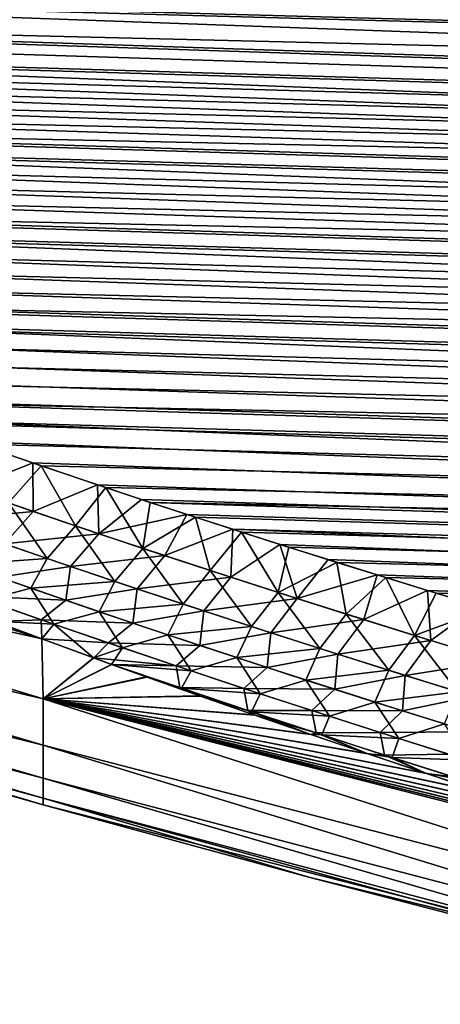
# Model space of a CAD drawing. Header units: metres. Extents: x -61 to 49, y -32 to 32.
# Tile 97 of 256: x 13.43 to 14.94, y -21.29 to -17.77. Entities that reach past the tile are written whole.
import ezdxf

# ---------------------------------------------------------------- set-up
doc = ezdxf.new("R2010")
doc.units = ezdxf.units.M
doc.layers.add('solid_K_27_40_10_000Y34', color=7, linetype='CONTINUOUS')

msp = doc.modelspace()

# ---------------------------------------------------------------- linework, layer by layer
at = {"layer": 'solid_K_27_40_10_000Y34'}
for points in [[(43.208347, -18.01755, -9.307489), (8.666349, -16.790401, -8.991085), (8.63484, -16.723785, -9.096686)], [(43.225967, -17.764996, -9.708657), (43.208347, -18.01755, -9.307489), (8.63484, -16.723785, -9.096686)], [(43.208347, -18.01755, -9.307489), (8.705775, -16.859138, -8.884273), (8.666349, -16.790401, -8.991085)], [(43.208347, -18.01755, -9.307489), (8.754018, -16.930603, -8.775442), (8.705775, -16.859138, -8.884273)], [(43.208347, -18.01755, -9.307489), (8.811336, -17.004843, -8.664665), (8.754018, -16.930603, -8.775442)], [(43.208366, -18.01733, 9.307826), (8.759196, -16.937788, 8.764617), (8.817414, -17.01223, 8.653763)], [(43.208366, -18.01733, 9.307826), (43.225979, -17.764793, 9.708986), (8.759196, -16.937788, 8.764617)], [(43.17897, -18.280489, -8.912537), (8.879186, -17.082342, -8.55143), (8.811336, -17.004843, -8.664665)], [(43.208347, -18.01755, -9.307489), (43.17897, -18.280489, -8.912537), (8.811336, -17.004843, -8.664665)], [(43.208366, -18.01733, 9.307826), (8.817414, -17.01223, 8.653763), (8.886373, -17.090073, 8.540264)], [(43.17897, -18.280489, -8.912537), (8.957678, -17.163157, -8.435816), (8.879186, -17.082342, -8.55143)], [(43.208366, -18.01733, 9.307826), (8.886373, -17.090073, 8.540264), (8.966142, -17.171333, 8.424261)], [(43.17897, -18.280489, -8.912537), (9.04882, -17.247763, -8.317414), (8.957678, -17.163157, -8.435816)], [(43.179001, -18.280268, 8.912859), (8.966142, -17.171333, 8.424261), (9.058638, -17.256424, 8.305441)], [(43.179001, -18.280268, 8.912859), (43.208366, -18.01733, 9.307826), (8.966142, -17.171333, 8.424261)], [(43.17897, -18.280489, -8.912537), (9.152536, -17.336195, -8.196355), (9.04882, -17.247763, -8.317414)], [(43.179001, -18.280268, 8.912859), (9.058638, -17.256424, 8.305441), (9.163787, -17.345375, 8.183943)], [(43.137779, -18.553726, -8.524005), (9.270803, -17.428629, -8.072697), (9.152536, -17.336195, -8.196355)], [(43.17897, -18.280489, -8.912537), (43.137779, -18.553726, -8.524005), (9.152536, -17.336195, -8.196355)], [(43.179001, -18.280268, 8.912859), (9.163787, -17.345375, 8.183943), (9.283463, -17.438175, 8.060081)], [(43.137779, -18.553726, -8.524005), (9.40351, -17.525141, -7.94652), (9.270803, -17.428629, -8.072697)], [(43.137814, -18.553514, 8.524296), (9.283463, -17.438175, 8.060081), (9.417561, -17.53491, 7.933917)], [(43.137814, -18.553514, 8.524296), (43.179001, -18.280268, 8.912859), (9.283463, -17.438175, 8.060081)], [(43.137779, -18.553726, -8.524005), (9.552289, -17.625494, -7.818433), (9.40351, -17.525141, -7.94652)], [(43.137814, -18.553514, 8.524296), (9.417561, -17.53491, 7.933917), (9.567568, -17.635418, 7.805932)], [(43.084667, -18.837339, -8.14188), (9.717069, -17.729774, -7.688487), (9.552289, -17.625494, -7.818433)], [(43.137779, -18.553726, -8.524005), (43.084667, -18.837339, -8.14188), (9.552289, -17.625494, -7.818433)], [(43.137814, -18.553514, 8.524296), (9.567568, -17.635418, 7.805932), (9.733397, -17.739782, 7.676179)], [(43.084667, -18.837339, -8.14188), (9.805923, -17.783325, -7.622977), (9.717069, -17.729774, -7.688487)], [(43.084705, -18.837149, 8.14213), (9.733397, -17.739782, 7.676179), (9.916684, -17.847895, 7.545053)], [(43.084705, -18.837149, 8.14213), (43.137814, -18.553514, 8.524296), (9.733397, -17.739782, 7.676179)], [(43.084667, -18.837339, -8.14188), (9.899195, -17.837799, -7.557167), (9.805923, -17.783325, -7.622977)], [(43.019592, -19.131208, -7.76645), (9.996653, -17.893232, -7.491009), (9.899195, -17.837799, -7.557167)], [(43.084667, -18.837339, -8.14188), (43.019592, -19.131208, -7.76645), (9.899195, -17.837799, -7.557167)], [(43.084705, -18.837149, 8.14213), (9.916684, -17.847895, 7.545053), (10.014796, -17.903381, 7.478987)], [(43.019592, -19.131208, -7.76645), (10.098581, -17.949617, -7.424551), (9.996653, -17.893232, -7.491009)], [(43.084705, -18.837149, 8.14213), (10.014796, -17.903381, 7.478987), (10.117393, -17.95982, 7.412621)], [(43.019592, -19.131208, -7.76645), (10.205287, -18.006945, -7.357845), (10.098581, -17.949617, -7.424551)], [(43.084705, -18.837149, 8.14213), (10.117393, -17.95982, 7.412621), (10.224751, -18.017197, 7.346008)], [(43.019592, -19.131208, -7.76645), (10.316913, -18.065205, -7.29092), (10.205287, -18.006945, -7.357845)], [(43.084705, -18.837149, 8.14213), (10.224751, -18.017197, 7.346008), (10.336996, -18.075508, 7.279177)], [(43.019592, -19.131208, -7.76645), (10.433137, -18.124426, -7.223747), (10.316913, -18.065205, -7.29092)], [(43.084705, -18.837149, 8.14213), (10.336996, -18.075508, 7.279177), (10.453819, -18.134781, 7.212093)], [(43.019592, -19.131208, -7.76645), (10.55421, -18.184607, -7.156357), (10.433137, -18.124426, -7.223747)], [(43.019634, -19.131046, 7.766653), (10.453819, -18.134781, 7.212093), (10.575478, -18.195011, 7.144796)], [(43.019634, -19.131046, 7.766653), (43.084705, -18.837149, 8.14213), (10.453819, -18.134781, 7.212093)], [(42.942341, -19.435465, -7.397696), (10.68044, -18.245741, -7.088792), (10.55421, -18.184607, -7.156357)], [(43.019592, -19.131208, -7.76645), (42.942341, -19.435465, -7.397696), (10.55421, -18.184607, -7.156357)], [(43.019634, -19.131046, 7.766653), (10.575478, -18.195011, 7.144796), (10.70229, -18.256187, 7.077332)], [(42.942341, -19.435465, -7.397696), (10.812045, -18.307827, -7.021082), (10.68044, -18.245741, -7.088792)], [(43.019634, -19.131046, 7.766653), (10.70229, -18.256187, 7.077332), (10.834476, -18.318306, 7.009737)], [(42.942341, -19.435465, -7.397696), (10.94867, -18.370882, -6.953203), (10.812045, -18.307827, -7.021082)], [(43.019634, -19.131046, 7.766653), (10.834476, -18.318306, 7.009737), (10.971681, -18.381382, 6.941986)], [(42.942341, -19.435465, -7.397696), (11.090528, -18.43491, -6.885181), (10.94867, -18.370882, -6.953203)], [(43.019634, -19.131046, 7.766653), (10.971681, -18.381382, 6.941986), (11.114114, -18.445421, 6.874101)], [(42.942341, -19.435465, -7.397696), (11.237962, -18.499907, -6.817056), (11.090528, -18.43491, -6.885181)], [(42.942379, -19.435326, 7.39786), (11.114114, -18.445421, 6.874101), (11.262115, -18.510422, 6.806118)], [(42.942379, -19.435326, 7.39786), (43.019634, -19.131046, 7.766653), (11.114114, -18.445421, 6.874101)], [(42.852894, -19.749968, -7.035961), (11.39127, -18.565866, -6.748861), (11.237962, -18.499907, -6.817056)], [(42.942341, -19.435465, -7.397696), (42.852894, -19.749968, -7.035961), (11.237962, -18.499907, -6.817056)], [(42.942379, -19.435326, 7.39786), (11.262115, -18.510422, 6.806118), (11.415981, -18.576384, 6.73807)], [(42.852894, -19.749968, -7.035961), (11.550086, -18.632807, -6.680578), (11.39127, -18.565866, -6.748861)], [(42.942379, -19.435326, 7.39786), (11.415981, -18.576384, 6.73807), (11.575352, -18.64332, 6.669938)], [(42.852894, -19.749968, -7.035961), (11.714554, -18.700729, -6.612224), (11.550086, -18.632807, -6.680578)], [(42.942379, -19.435326, 7.39786), (11.575352, -18.64332, 6.669938), (11.740366, -18.711235, 6.601739)], [(42.852894, -19.749968, -7.035961), (11.885065, -18.769636, -6.543836), (11.714554, -18.700729, -6.612224)], [(42.942379, -19.435326, 7.39786), (11.740366, -18.711235, 6.601739), (11.911407, -18.780127, 6.53351)], [(42.852894, -19.749968, -7.035961), (12.061996, -18.839525, -6.47545), (11.885065, -18.769636, -6.543836)], [(42.852932, -19.749851, 7.03609), (11.911407, -18.780127, 6.53351), (12.088845, -18.849998, 6.465284)], [(42.852932, -19.749851, 7.03609), (42.942379, -19.435326, 7.39786), (11.911407, -18.780127, 6.53351)], [(42.750927, -20.074867, -6.681256), (12.245029, -18.910406, -6.407052), (12.061996, -18.839525, -6.47545)], [(42.852894, -19.749968, -7.035961), (42.750927, -20.074867, -6.681256), (12.061996, -18.839525, -6.47545)], [(42.852932, -19.749851, 7.03609), (12.088845, -18.849998, 6.465284), (12.272363, -18.920858, 6.397048)], [(42.750927, -20.074867, -6.681256), (12.434184, -18.982286, -6.338652), (12.245029, -18.910406, -6.407052)], [(42.852932, -19.749851, 7.03609), (12.272363, -18.920858, 6.397048), (12.461983, -18.992714, 6.328812)], [(42.750927, -20.074867, -6.681256), (12.629896, -19.055162, -6.270288), (12.434184, -18.982286, -6.338652)], [(42.852932, -19.749851, 7.03609), (12.461983, -18.992714, 6.328812), (12.658141, -19.065559, 6.260615)], [(42.750927, -20.074867, -6.681256), (12.8326, -19.129036, -6.201996), (12.629896, -19.055162, -6.270288)], [(42.852932, -19.749851, 7.03609), (12.658141, -19.065559, 6.260615), (12.861274, -19.139393, 6.192499)], [(10.838671, -19.147196, -5.062102), (13.346774, -19.92267, -4.954808), (13.514521, -19.984886, -4.89654)], [(10.838671, -19.383179, -4.066006), (10.838671, -19.147196, -5.062102), (13.514521, -19.984886, -4.89654)], [(42.750927, -20.074867, -6.681256), (13.042095, -19.203915, -6.133772), (12.8326, -19.129036, -6.201996)], [(42.750957, -20.074774, 6.681355), (12.861274, -19.139393, 6.192499), (13.071184, -19.214222, 6.124456)], [(42.750957, -20.074774, 6.681355), (42.852932, -19.749851, 7.03609), (12.861274, -19.139393, 6.192499)], [(42.636452, -20.410013, -6.333958), (13.258225, -19.279806, -6.065614), (13.042095, -19.203915, -6.133772)], [(42.750927, -20.074867, -6.681256), (42.636452, -20.410013, -6.333958), (13.042095, -19.203915, -6.133772)], [(42.750957, -20.074774, 6.681355), (13.071184, -19.214222, 6.124456), (13.287711, -19.290056, 6.056485)], [(13.249797, -19.448992, -5.871187), (13.258225, -19.279806, -6.065614), (13.481483, -19.356705, -5.997566)], [(42.636452, -20.410013, -6.333958), (13.481483, -19.356705, -5.997566), (13.258225, -19.279806, -6.065614)], [(42.750957, -20.074774, 6.681355), (13.287711, -19.290056, 6.056485), (13.511348, -19.366888, 5.988629)], [(13.394923, -19.499512, 5.827589), (13.511348, -19.366888, 5.988629), (13.287711, -19.290056, 6.056485)], [(13.249797, -19.448992, -5.871187), (13.481483, -19.356705, -5.997566), (13.483118, -19.529596, -5.801953)], [(13.634119, -19.58116, 5.758122), (13.511348, -19.366888, 5.988629), (13.394923, -19.499512, 5.827589)], [(42.636452, -20.410013, -6.333958), (13.71236, -19.434605, -5.929671), (13.481483, -19.356705, -5.997566)], [(13.483118, -19.529596, -5.801953), (13.481483, -19.356705, -5.997566), (13.71236, -19.434605, -5.929671)], [(42.750957, -20.074774, 6.681355), (13.511348, -19.366888, 5.988629), (13.742586, -19.444715, 5.92093)], [(13.634119, -19.58116, 5.758122), (13.742586, -19.444715, 5.92093), (13.511348, -19.366888, 5.988629)], [(13.518478, -20.198074, 3.931222), (10.838671, -19.383152, 4.066132), (10.838671, -19.567362, 3.059143)], [(13.514477, -19.984877, 4.89653), (13.343087, -19.921299, 4.956078), (10.838671, -19.383152, 4.066132)], [(13.518478, -20.198074, 3.931222), (13.514477, -19.984877, 4.89653), (10.838671, -19.383152, 4.066132)], [(10.838671, -19.383179, -4.066006), (13.514521, -19.984886, -4.89654), (13.518478, -20.198074, -3.931222)], [(10.838671, -19.567377, -3.059048), (10.838671, -19.383179, -4.066006), (13.518478, -20.198074, -3.931222)], [(13.483118, -19.529596, -5.801953), (13.71236, -19.434605, -5.929671), (13.717519, -19.60903, -5.734752)], [(42.636452, -20.410013, -6.333958), (13.870566, -19.487095, -5.8845), (13.71236, -19.434605, -5.929671)], [(13.717519, -19.60903, -5.734752), (13.71236, -19.434605, -5.929671), (13.870566, -19.487095, -5.8845)], [(13.249797, -19.448992, -5.871187), (13.483118, -19.529596, -5.801953), (13.144595, -19.56229, -5.688823)], [(13.874406, -19.661604, 5.690728), (13.742586, -19.444715, 5.92093), (13.634119, -19.58116, 5.758122)], [(42.750957, -20.074774, 6.681355), (13.742586, -19.444715, 5.92093), (13.901021, -19.497154, 5.875891)], [(13.874406, -19.661604, 5.690728), (13.901021, -19.497154, 5.875891), (13.742586, -19.444715, 5.92093)], [(13.394923, -19.499512, 5.827589), (13.29112, -19.61396, 5.645143), (13.532522, -19.697481, 5.575618)], [(13.634119, -19.58116, 5.758122), (13.394923, -19.499512, 5.827589), (13.532522, -19.697481, 5.575618)], [(13.717519, -19.60903, -5.734752), (13.870566, -19.487095, -5.8845), (14.031906, -19.540043, -5.839382)], [(42.636452, -20.410013, -6.333958), (14.031906, -19.540043, -5.839382), (13.870566, -19.487095, -5.8845)], [(13.874406, -19.661604, 5.690728), (14.062583, -19.550043, 5.83091), (13.901021, -19.497154, 5.875891)], [(42.636478, -20.409943, 6.334029), (13.901021, -19.497154, 5.875891), (14.062583, -19.550043, 5.83091)], [(42.636478, -20.409943, 6.334029), (42.750957, -20.074774, 6.681355), (13.901021, -19.497154, 5.875891)], [(13.483118, -19.529596, -5.801953), (13.380135, -19.644773, -5.619501), (13.144595, -19.56229, -5.688823)], [(13.483118, -19.529596, -5.801953), (13.717519, -19.60903, -5.734752), (13.380135, -19.644773, -5.619501)], [(13.717519, -19.60903, -5.734752), (14.031906, -19.540043, -5.839382), (13.952924, -19.687334, -5.669485)], [(13.952924, -19.687334, -5.669485), (14.031906, -19.540043, -5.839382), (14.19653, -19.593441, -5.794335)], [(42.636452, -20.410013, -6.333958), (14.19653, -19.593441, -5.794335), (14.031906, -19.540043, -5.839382)], [(13.518478, -20.363607, 2.956387), (10.838671, -19.567362, 3.059143), (10.838671, -19.699293, 2.043981)], [(13.518478, -20.363607, 2.956387), (13.518478, -20.198074, 3.931222), (10.838671, -19.567362, 3.059143)], [(10.838671, -19.567377, -3.059048), (13.518478, -20.198074, -3.931222), (13.518478, -20.363607, -2.956387)], [(10.838671, -19.699299, -2.043917), (10.838671, -19.567377, -3.059048), (13.518478, -20.363607, -2.956387)], [(14.115717, -19.740887, 5.625313), (14.062583, -19.550043, 5.83091), (13.874406, -19.661604, 5.690728)], [(42.636478, -20.409943, 6.334029), (14.062583, -19.550043, 5.83091), (14.227421, -19.603382, 5.786)], [(14.115717, -19.740887, 5.625313), (14.227421, -19.603382, 5.786), (14.062583, -19.550043, 5.83091)], [(13.717519, -19.60903, -5.734752), (13.61666, -19.726013, -5.552263), (13.380135, -19.644773, -5.619501)], [(13.634119, -19.58116, 5.758122), (13.532522, -19.697481, 5.575618), (13.774922, -19.779728, 5.508216)], [(13.717519, -19.60903, -5.734752), (13.952924, -19.687334, -5.669485), (13.61666, -19.726013, -5.552263)], [(13.874406, -19.661604, 5.690728), (13.634119, -19.58116, 5.758122), (13.774922, -19.779728, 5.508216)], [(13.952924, -19.687334, -5.669485), (14.19653, -19.593441, -5.794335), (14.18928, -19.764542, -5.606076)], [(14.357983, -19.819044, 5.561785), (14.227421, -19.603382, 5.786), (14.115717, -19.740887, 5.625313)], [(14.18928, -19.764542, -5.606076), (14.19653, -19.593441, -5.794335), (14.364608, -19.647287, -5.749372)], [(42.509029, -20.755569, -5.994115), (14.364608, -19.647287, -5.749372), (14.19653, -19.593441, -5.794335)], [(42.636452, -20.410013, -6.333958), (42.509029, -20.755569, -5.994115), (14.19653, -19.593441, -5.794335)], [(42.636478, -20.409943, 6.334029), (14.227421, -19.603382, 5.786), (14.395702, -19.657164, 5.741176)], [(14.357983, -19.819044, 5.561785), (14.395702, -19.657164, 5.741176), (14.227421, -19.603382, 5.786)], [(13.532522, -19.697481, 5.575618), (13.29112, -19.61396, 5.645143), (13.231603, -19.718801, 5.435736)], [(13.380135, -19.644773, -5.619501), (13.61666, -19.726013, -5.552263), (13.361906, -19.764475, -5.398579)], [(14.18928, -19.764542, -5.606076), (14.364608, -19.647287, -5.749372), (14.426533, -19.840681, -5.54445)], [(42.509029, -20.755569, -5.994115), (14.536304, -19.701576, -5.704511), (14.364608, -19.647287, -5.749372)], [(14.426533, -19.840681, -5.54445), (14.364608, -19.647287, -5.749372), (14.536304, -19.701576, -5.704511)], [(13.874406, -19.661604, 5.690728), (13.774922, -19.779728, 5.508216), (14.018257, -19.860741, 5.442839)], [(14.115717, -19.740887, 5.625313), (13.874406, -19.661604, 5.690728), (14.018257, -19.860741, 5.442839)], [(14.357983, -19.819044, 5.561785), (14.567595, -19.711388, 5.696455), (14.395702, -19.657164, 5.741176)], [(42.636478, -20.409943, 6.334029), (14.395702, -19.657164, 5.741176), (14.567595, -19.711388, 5.696455)], [(13.518478, -20.482119, 1.974725), (10.838671, -19.699293, 2.043981), (10.838671, -19.778593, 1.023357)], [(13.518478, -20.482119, 1.974725), (13.518478, -20.363607, 2.956387), (10.838671, -19.699293, 2.043981)], [(10.838671, -19.699299, -2.043917), (13.518478, -20.363607, -2.956387), (13.518478, -20.482119, -1.974725)], [(10.838671, -19.778595, -1.023325), (10.838671, -19.699299, -2.043917), (13.518478, -20.482119, -1.974725)], [(13.532522, -19.697481, 5.575618), (13.231603, -19.718801, 5.435736), (13.474925, -19.803902, 5.366511)], [(13.474925, -19.803902, 5.366511), (13.231603, -19.718801, 5.435736), (13.312294, -19.84647, 5.176338)], [(13.774922, -19.779728, 5.508216), (13.532522, -19.697481, 5.575618), (13.474925, -19.803902, 5.366511)], [(13.952924, -19.687334, -5.669485), (13.854102, -19.806059, -5.487005), (13.61666, -19.726013, -5.552263)], [(13.952924, -19.687334, -5.669485), (14.18928, -19.764542, -5.606076), (13.854102, -19.806059, -5.487005)], [(14.601135, -19.896114, 5.500051), (14.567595, -19.711388, 5.696455), (14.357983, -19.819044, 5.561785)], [(14.426533, -19.840681, -5.54445), (14.536304, -19.701576, -5.704511), (14.711791, -19.756304, -5.659766)], [(42.509029, -20.755569, -5.994115), (14.711791, -19.756304, -5.659766), (14.536304, -19.701576, -5.704511)], [(42.636478, -20.409943, 6.334029), (14.567595, -19.711388, 5.696455), (14.743263, -19.766048, 5.651849)], [(14.601135, -19.896114, 5.500051), (14.743263, -19.766048, 5.651849), (14.567595, -19.711388, 5.696455)], [(13.61666, -19.726013, -5.552263), (13.600039, -19.846895, -5.332095), (13.361906, -19.764475, -5.398579)], [(13.61666, -19.726013, -5.552263), (13.854102, -19.806059, -5.487005), (13.600039, -19.846895, -5.332095)], [(14.115717, -19.740887, 5.625313), (14.018257, -19.860741, 5.442839), (14.262465, -19.940567, 5.379388)], [(14.357983, -19.819044, 5.561785), (14.115717, -19.740887, 5.625313), (14.262465, -19.940567, 5.379388)], [(13.518478, -20.553335, 0.988504), (10.838671, -19.778593, 1.023357), (10.838671, -19.80505)], [(13.518478, -20.553335, 0.988504), (13.518478, -20.482119, 1.974725), (10.838671, -19.778593, 1.023357)], [(10.838671, -19.778595, -1.023325), (13.518478, -20.482119, -1.974725), (13.518478, -20.553335, -0.988504)], [(10.838671, -19.778595, -1.023325), (13.518478, -20.553335, -0.988504), (13.518478, -20.577093)], [(10.838671, -19.778595, -1.023325), (13.518478, -20.577093), (11.593779, -20.029156)], [(13.271276, -19.831905, -5.188025), (13.361906, -19.764475, -5.398579), (13.600039, -19.846895, -5.332095)], [(13.774922, -19.779728, 5.508216), (13.474925, -19.803902, 5.366511), (13.719141, -19.887667, 5.299439)], [(14.018257, -19.860741, 5.442839), (13.774922, -19.779728, 5.508216), (13.719141, -19.887667, 5.299439)], [(14.18928, -19.764542, -5.606076), (14.092414, -19.884941, -5.423645), (13.854102, -19.806059, -5.487005)], [(14.18928, -19.764542, -5.606076), (14.426533, -19.840681, -5.54445), (14.092414, -19.884941, -5.423645)], [(14.426533, -19.840681, -5.54445), (14.711791, -19.756304, -5.659766), (14.66463, -19.915787, -5.484529)], [(14.845117, -19.972134, 5.440029), (14.743263, -19.766048, 5.651849), (14.601135, -19.896114, 5.500051)], [(14.66463, -19.915787, -5.484529), (14.711791, -19.756304, -5.659766), (14.891125, -19.81147, -5.615145)], [(42.509029, -20.755569, -5.994115), (14.891125, -19.81147, -5.615145), (14.711791, -19.756304, -5.659766)], [(42.636478, -20.409943, 6.334029), (14.743263, -19.766048, 5.651849), (14.92277, -19.821144, 5.607368)], [(14.845117, -19.972134, 5.440029), (14.92277, -19.821144, 5.607368), (14.743263, -19.766048, 5.651849)], [(13.518478, -20.553335, 0.988504), (10.838671, -19.80505), (11.593779, -20.029156)], [(13.474925, -19.803902, 5.366511), (13.312294, -19.84647, 5.176338), (13.556582, -19.93195, 5.108859)], [(13.719141, -19.887667, 5.299439), (13.474925, -19.803902, 5.366511), (13.556582, -19.93195, 5.108859)], [(13.854102, -19.806059, -5.487005), (13.838984, -19.928076, -5.267596), (13.600039, -19.846895, -5.332095)], [(13.854102, -19.806059, -5.487005), (14.092414, -19.884941, -5.423645), (13.838984, -19.928076, -5.267596)], [(14.357983, -19.819044, 5.561785), (14.262465, -19.940567, 5.379388), (14.507488, -20.019249, 5.317766)], [(14.601135, -19.896114, 5.500051), (14.357983, -19.819044, 5.561785), (14.507488, -20.019249, 5.317766)], [(14.66463, -19.915787, -5.484529), (14.891125, -19.81147, -5.615145), (14.903518, -19.989887, -5.42624)], [(14.845117, -19.972134, 5.440029), (15.105734, -19.876692, 5.562979), (14.92277, -19.821144, 5.607368)], [(42.509029, -20.755569, -5.994115), (15.073928, -19.867092, -5.570616), (14.891125, -19.81147, -5.615145)], [(14.903518, -19.989887, -5.42624), (14.891125, -19.81147, -5.615145), (15.073928, -19.867092, -5.570616)], [(42.636478, -20.409943, 6.334029), (14.92277, -19.821144, 5.607368), (15.105734, -19.876692, 5.562979)], [(13.271276, -19.831905, -5.188025), (13.511329, -19.916182, -5.121323), (13.346774, -19.92267, -4.954808)], [(13.271276, -19.831905, -5.188025), (13.600039, -19.846895, -5.332095), (13.511329, -19.916182, -5.121323)], [(13.556582, -19.93195, 5.108859), (13.312294, -19.84647, 5.176338), (13.343087, -19.921299, 4.956078)], [(13.511329, -19.916182, -5.121323), (13.600039, -19.846895, -5.332095), (13.838984, -19.928076, -5.267596)], [(14.426533, -19.840681, -5.54445), (14.331547, -19.9627, -5.362104), (14.092414, -19.884941, -5.423645)], [(14.426533, -19.840681, -5.54445), (14.66463, -19.915787, -5.484529), (14.331547, -19.9627, -5.362104)], [(13.719141, -19.887667, 5.299439), (13.556582, -19.93195, 5.108859), (13.801632, -20.016079, 5.043479)], [(14.018257, -19.860741, 5.442839), (13.719141, -19.887667, 5.299439), (13.964194, -19.970142, 5.234415)], [(13.964194, -19.970142, 5.234415), (13.719141, -19.887667, 5.299439), (13.801632, -20.016079, 5.043479)], [(14.092414, -19.884941, -5.423645), (14.078701, -20.008051, -5.204999), (13.838984, -19.928076, -5.267596)], [(14.262465, -19.940567, 5.379388), (14.018257, -19.860741, 5.442839), (13.964194, -19.970142, 5.234415)], [(14.092414, -19.884941, -5.423645), (14.331547, -19.9627, -5.362104), (14.078701, -20.008051, -5.204999)], [(15.089885, -20.047129, 5.381654), (15.105734, -19.876692, 5.562979), (14.845117, -19.972134, 5.440029)], [(14.903518, -19.989887, -5.42624), (15.073928, -19.867092, -5.570616), (15.143144, -20.063015, -5.369508)], [(13.556582, -19.93195, 5.108859), (13.343087, -19.921299, 4.956078), (13.514477, -19.984877, 4.89653)], [(13.511329, -19.916182, -5.121323), (13.514521, -19.984886, -4.89654), (13.346774, -19.92267, -4.954808)], [(13.511329, -19.916182, -5.121323), (13.752116, -19.999153, -5.05665), (13.514521, -19.984886, -4.89654)], [(13.511329, -19.916182, -5.121323), (13.838984, -19.928076, -5.267596), (13.752116, -19.999153, -5.05665)], [(13.752116, -19.999153, -5.05665), (13.838984, -19.928076, -5.267596), (14.078701, -20.008051, -5.204999)], [(14.66463, -19.915787, -5.484529), (14.571452, -20.039366, -5.302303), (14.331547, -19.9627, -5.362104)], [(14.601135, -19.896114, 5.500051), (14.507488, -20.019249, 5.317766), (14.753269, -20.096827, 5.257886)], [(14.66463, -19.915787, -5.484529), (14.903518, -19.989887, -5.42624), (14.571452, -20.039366, -5.302303)], [(14.845117, -19.972134, 5.440029), (14.601135, -19.896114, 5.500051), (14.753269, -20.096827, 5.257886)], [(13.556582, -19.93195, 5.108859), (13.514477, -19.984877, 4.89653), (13.698479, -20.052204, 4.833975)], [(13.801632, -20.016079, 5.043479), (13.556582, -19.93195, 5.108859), (13.698479, -20.052204, 4.833975)], [(14.262465, -19.940567, 5.379388), (13.964194, -19.970142, 5.234415), (14.210032, -20.05138, 5.171336)], [(14.331547, -19.9627, -5.362104), (14.319146, -20.086863, -5.14422), (14.078701, -20.008051, -5.204999)], [(14.507488, -20.019249, 5.317766), (14.262465, -19.940567, 5.379388), (14.210032, -20.05138, 5.171336)], [(14.331547, -19.9627, -5.362104), (14.571452, -20.039366, -5.302303), (14.319146, -20.086863, -5.14422)], [(13.698479, -20.052204, 4.833975), (13.514477, -19.984877, 4.89653), (13.518478, -20.198074, 3.931222)], [(13.518478, -20.198074, -3.931222), (13.514521, -19.984886, -4.89654), (13.700219, -20.052832, -4.833411)], [(13.752116, -19.999153, -5.05665), (13.700219, -20.052832, -4.833411), (13.514521, -19.984886, -4.89654)], [(13.752116, -19.999153, -5.05665), (13.993601, -20.08086, -4.993919), (13.700219, -20.052832, -4.833411)], [(13.752116, -19.999153, -5.05665), (14.078701, -20.008051, -5.204999), (13.993601, -20.08086, -4.993919)], [(13.964194, -19.970142, 5.234415), (13.801632, -20.016079, 5.043479), (14.047398, -20.098909, 4.980092)], [(14.210032, -20.05138, 5.171336), (13.964194, -19.970142, 5.234415), (14.047398, -20.098909, 4.980092)], [(14.903518, -19.989887, -5.42624), (14.812084, -20.114977, -5.244162), (14.571452, -20.039366, -5.302303)], [(14.845117, -19.972134, 5.440029), (14.753269, -20.096827, 5.257886), (14.999772, -20.173326, 5.199682)], [(14.903518, -19.989887, -5.42624), (15.143144, -20.063015, -5.369508), (14.812084, -20.114977, -5.244162)], [(15.089885, -20.047129, 5.381654), (14.845117, -19.972134, 5.440029), (14.999772, -20.173326, 5.199682)], [(13.518478, -20.553335, 0.988504), (11.593779, -20.029156), (13.518478, -20.577093)], [(13.801632, -20.016079, 5.043479), (13.698479, -20.052204, 4.833975), (13.76338, -20.075724, 4.812258)], [(14.047398, -20.098909, 4.980092), (13.801632, -20.016079, 5.043479), (13.76338, -20.075724, 4.812258)], [(13.993601, -20.08086, -4.993919), (14.078701, -20.008051, -5.204999), (14.319146, -20.086863, -5.14422)], [(14.507488, -20.019249, 5.317766), (14.210032, -20.05138, 5.171336), (14.456599, -20.131424, 5.110101)], [(14.753269, -20.096827, 5.257886), (14.507488, -20.019249, 5.317766), (14.456599, -20.131424, 5.110101)], [(13.76338, -20.075724, 4.812258), (13.698479, -20.052204, 4.833975), (13.518478, -20.198074, 3.931222)], [(13.518478, -20.198074, -3.931222), (13.700219, -20.052832, -4.833411), (13.763698, -20.075834, -4.812171)], [(13.993601, -20.08086, -4.993919), (13.763698, -20.075834, -4.812171), (13.700219, -20.052832, -4.833411)], [(14.210032, -20.05138, 5.171336), (14.047398, -20.098909, 4.980092), (14.29383, -20.180492, 4.918593)], [(14.456599, -20.131424, 5.110101), (14.210032, -20.05138, 5.171336), (14.29383, -20.180492, 4.918593)], [(14.571452, -20.039366, -5.302303), (14.560277, -20.164545, -5.085178), (14.319146, -20.086863, -5.14422)], [(14.571452, -20.039366, -5.302303), (14.812084, -20.114977, -5.244162), (14.560277, -20.164545, -5.085178)], [(15.143144, -20.063015, -5.369508), (15.053393, -20.189566, -5.187603), (14.812084, -20.114977, -5.244162)], [(13.886905, -20.120165, 4.771437), (13.76338, -20.075724, 4.812258), (13.518478, -20.198074, 3.931222)], [(13.518478, -20.198074, -3.931222), (13.763698, -20.075834, -4.812171), (13.890429, -20.121424, -4.770297)], [(14.01334, -20.160931, 4.748299), (13.76338, -20.075724, 4.812258), (13.886905, -20.120165, 4.771437)], [(14.047398, -20.098909, 4.980092), (13.76338, -20.075724, 4.812258), (14.01334, -20.160931, 4.748299)], [(14.006647, -20.158682, -4.74996), (13.890429, -20.121424, -4.770297), (13.763698, -20.075834, -4.812171)], [(13.993601, -20.08086, -4.993919), (14.006647, -20.158682, -4.74996), (13.763698, -20.075834, -4.812171)], [(13.993601, -20.08086, -4.993919), (14.319146, -20.086863, -5.14422), (14.235744, -20.161346, -4.933044)], [(13.993601, -20.08086, -4.993919), (14.235744, -20.161346, -4.933044), (14.006647, -20.158682, -4.74996)], [(14.29383, -20.180492, 4.918593), (14.047398, -20.098909, 4.980092), (14.01334, -20.160931, 4.748299)], [(14.235744, -20.161346, -4.933044), (14.319146, -20.086863, -5.14422), (14.560277, -20.164545, -5.085178)], [(14.753269, -20.096827, 5.257886), (14.456599, -20.131424, 5.110101), (14.703851, -20.21032, 5.050622)], [(14.999772, -20.173326, 5.199682), (14.753269, -20.096827, 5.257886), (14.703851, -20.21032, 5.050622)], [(14.0769, -20.187696, 4.709974), (13.886905, -20.120165, 4.771437), (13.518478, -20.198074, 3.931222)], [(13.518478, -20.198074, -3.931222), (13.890429, -20.121424, -4.770297), (14.080377, -20.188921, -4.70887)], [(14.01334, -20.160931, 4.748299), (13.886905, -20.120165, 4.771437), (14.0769, -20.187696, 4.709974)], [(14.006647, -20.158682, -4.74996), (14.080377, -20.188921, -4.70887), (13.890429, -20.121424, -4.770297)], [(14.456599, -20.131424, 5.110101), (14.29383, -20.180492, 4.918593), (14.540886, -20.260876, 4.858885)], [(14.703851, -20.21032, 5.050622), (14.456599, -20.131424, 5.110101), (14.540886, -20.260876, 4.858885)], [(14.812084, -20.114977, -5.244162), (14.802052, -20.241142, -5.027789), (14.560277, -20.164545, -5.085178)], [(14.812084, -20.114977, -5.244162), (15.053393, -20.189566, -5.187603), (14.802052, -20.241142, -5.027789)], [(14.006647, -20.158682, -4.74996), (14.24973, -20.240097, -4.689786), (14.080377, -20.188921, -4.70887)], [(14.235744, -20.161346, -4.933044), (14.24973, -20.240097, -4.689786), (14.006647, -20.158682, -4.74996)], [(14.26346, -20.244646, 4.686453), (14.01334, -20.160931, 4.748299), (14.0769, -20.187696, 4.709974)], [(14.29383, -20.180492, 4.918593), (14.01334, -20.160931, 4.748299), (14.26346, -20.244646, 4.686453)], [(14.235744, -20.161346, -4.933044), (14.560277, -20.164545, -5.085178), (14.47851, -20.240654, -4.873939)], [(14.235744, -20.161346, -4.933044), (14.47851, -20.240654, -4.873939), (14.24973, -20.240097, -4.689786)], [(14.47851, -20.240654, -4.873939), (14.560277, -20.164545, -5.085178), (14.802052, -20.241142, -5.027789)], [(14.999772, -20.173326, 5.199682), (14.703851, -20.21032, 5.050622), (14.951755, -20.288095, 4.992834)], [(14.271614, -20.255886, 4.648668), (14.0769, -20.187696, 4.709974), (13.518478, -20.198074, 3.931222)], [(13.518478, -20.198074, -3.931222), (14.080377, -20.188921, -4.70887), (14.275049, -20.25708, -4.6476)], [(13.518478, -20.198074, -3.931222), (16.209599, -20.886896, -4.11213), (16.214842, -21.06325, -3.093196)], [(13.518478, -20.198074, -3.931222), (15.988686, -20.818901, -4.167377), (16.209599, -20.886896, -4.11213)], [(13.518478, -20.363607, -2.956387), (13.518478, -20.198074, -3.931222), (16.214842, -21.06325, -3.093196)], [(13.518478, -20.198074, -3.931222), (15.771955, -20.75132, -4.222732), (15.988686, -20.818901, -4.167377)], [(13.518478, -20.198074, -3.931222), (15.542983, -20.67889, -4.282823), (15.771955, -20.75132, -4.222732)], [(13.518478, -20.198074, -3.931222), (15.319433, -20.607101, -4.343229), (15.542983, -20.67889, -4.282823)], [(13.518478, -20.198074, -3.931222), (15.101066, -20.535933, -4.403878), (15.319433, -20.607101, -4.343229)], [(13.518478, -20.198074, -3.931222), (14.88764, -20.465363, -4.464697), (15.101066, -20.535933, -4.403878)], [(13.518478, -20.198074, -3.931222), (14.678919, -20.395367, -4.525613), (14.88764, -20.465363, -4.464697)], [(13.518478, -20.198074, -3.931222), (14.474664, -20.325922, -4.586555), (14.678919, -20.395367, -4.525613)], [(13.518478, -20.198074, -3.931222), (14.275049, -20.25708, -4.6476), (14.474664, -20.325922, -4.586555)], [(16.214842, -21.063248, 3.0932), (13.518478, -20.198074, 3.931222), (13.518478, -20.363607, 2.956387)], [(14.471263, -20.324757, 4.587589), (14.271614, -20.255886, 4.648668), (13.518478, -20.198074, 3.931222)], [(14.675548, -20.394228, 4.526616), (14.471263, -20.324757, 4.587589), (13.518478, -20.198074, 3.931222)], [(14.884292, -20.464247, 4.46567), (14.675548, -20.394228, 4.526616), (13.518478, -20.198074, 3.931222)], [(15.097734, -20.534838, 4.404824), (14.884292, -20.464247, 4.46567), (13.518478, -20.198074, 3.931222)], [(15.316115, -20.606026, 4.34415), (15.097734, -20.534838, 4.404824), (13.518478, -20.198074, 3.931222)], [(15.539673, -20.677832, 4.28372), (15.316115, -20.606026, 4.34415), (13.518478, -20.198074, 3.931222)], [(15.768649, -20.750278, 4.223606), (15.539673, -20.677832, 4.28372), (13.518478, -20.198074, 3.931222)], [(15.987017, -20.81838, 4.167817), (15.768649, -20.750278, 4.223606), (13.518478, -20.198074, 3.931222)], [(16.209627, -20.886902, 4.112137), (15.987017, -20.81838, 4.167817), (13.518478, -20.198074, 3.931222)], [(16.214842, -21.063248, 3.0932), (16.209627, -20.886902, 4.112137), (13.518478, -20.198074, 3.931222)], [(14.26346, -20.244646, 4.686453), (14.0769, -20.187696, 4.709974), (14.271614, -20.255886, 4.648668)], [(14.24973, -20.240097, -4.689786), (14.275049, -20.25708, -4.6476), (14.080377, -20.188921, -4.70887)], [(14.540886, -20.260876, 4.858885), (14.29383, -20.180492, 4.918593), (14.26346, -20.244646, 4.686453)], [(14.703851, -20.21032, 5.050622), (14.540886, -20.260876, 4.858885), (14.788536, -20.340096, 4.800895)], [(14.951755, -20.288095, 4.992834), (14.703851, -20.21032, 5.050622), (14.788536, -20.340096, 4.800895)], [(15.053393, -20.189566, -5.187603), (15.04443, -20.316687, -4.971976), (14.802052, -20.241142, -5.027789)], [(14.24973, -20.240097, -4.689786), (14.49336, -20.320311, -4.631369), (14.275049, -20.25708, -4.6476)], [(14.47851, -20.240654, -4.873939), (14.49336, -20.320311, -4.631369), (14.24973, -20.240097, -4.689786)], [(14.26346, -20.244646, 4.686453), (14.271614, -20.255886, 4.648668), (14.471263, -20.324757, 4.587589)], [(14.514148, -20.327099, 4.626443), (14.26346, -20.244646, 4.686453), (14.471263, -20.324757, 4.587589)], [(14.540886, -20.260876, 4.858885), (14.26346, -20.244646, 4.686453), (14.514148, -20.327099, 4.626443)], [(14.47851, -20.240654, -4.873939), (14.802052, -20.241142, -5.027789), (14.721861, -20.318823, -4.816517)], [(14.47851, -20.240654, -4.873939), (14.721861, -20.318823, -4.816517), (14.49336, -20.320311, -4.631369)], [(14.721861, -20.318823, -4.816517), (14.802052, -20.241142, -5.027789), (15.04443, -20.316687, -4.971976)], [(14.49336, -20.320311, -4.631369), (14.474664, -20.325922, -4.586555), (14.275049, -20.25708, -4.6476)], [(14.788536, -20.340096, 4.800895), (14.540886, -20.260876, 4.858885), (14.514148, -20.327099, 4.626443)], [(14.721861, -20.318823, -4.816517), (15.04443, -20.316687, -4.971976), (14.965759, -20.395897, -4.760696)], [(14.951755, -20.288095, 4.992834), (14.788536, -20.340096, 4.800895), (15.036753, -20.418182, 4.744556)], [(14.514148, -20.327099, 4.626443), (14.471263, -20.324757, 4.587589), (14.675548, -20.394228, 4.526616)], [(14.49336, -20.320311, -4.631369), (14.678919, -20.395367, -4.525613), (14.474664, -20.325922, -4.586555)], [(14.721861, -20.318823, -4.816517), (14.737501, -20.399363, -4.574621), (14.49336, -20.320311, -4.631369)], [(14.49336, -20.320311, -4.631369), (14.737501, -20.399363, -4.574621), (14.678919, -20.395367, -4.525613)], [(14.765376, -20.408329, 4.568198), (14.514148, -20.327099, 4.626443), (14.675548, -20.394228, 4.526616)], [(14.788536, -20.340096, 4.800895), (14.514148, -20.327099, 4.626443), (14.765376, -20.408329, 4.568198)], [(14.721861, -20.318823, -4.816517), (14.965759, -20.395897, -4.760696), (14.737501, -20.399363, -4.574621)], [(15.036753, -20.418182, 4.744556), (14.788536, -20.340096, 4.800895), (14.765376, -20.408329, 4.568198)], [(13.518478, -20.363607, -2.956387), (16.214842, -21.06325, -3.093196), (16.214842, -21.188656, -2.066198)], [(13.518478, -20.482119, -1.974725), (13.518478, -20.363607, -2.956387), (16.214842, -21.188656, -2.066198)], [(16.214842, -21.188656, 2.066201), (13.518478, -20.363607, 2.956387), (13.518478, -20.482119, 1.974725)], [(16.214842, -21.188656, 2.066201), (16.214842, -21.063248, 3.0932), (13.518478, -20.363607, 2.956387)], [(14.765376, -20.408329, 4.568198), (14.675548, -20.394228, 4.526616), (14.884292, -20.464247, 4.46567)], [(14.737501, -20.399363, -4.574621), (14.88764, -20.465363, -4.464697), (14.678919, -20.395367, -4.525613)], [(14.965759, -20.395897, -4.760696), (14.982128, -20.477297, -4.519464), (14.737501, -20.399363, -4.574621)], [(14.737501, -20.399363, -4.574621), (14.982128, -20.477297, -4.519464), (14.88764, -20.465363, -4.464697)], [(15.017123, -20.488367, 4.511645), (14.765376, -20.408329, 4.568198), (14.884292, -20.464247, 4.46567)], [(15.036753, -20.418182, 4.744556), (14.765376, -20.408329, 4.568198), (15.017123, -20.488367, 4.511645)], [(13.518478, -20.482119, -1.974725), (16.214842, -21.188656, -2.066198), (16.214842, -21.264019, -1.034321)], [(13.518478, -20.553335, -0.988504), (13.518478, -20.482119, -1.974725), (16.214842, -21.264019, -1.034321)], [(16.214842, -21.264019, 1.034322), (13.518478, -20.482119, 1.974725), (13.518478, -20.553335, 0.988504)], [(16.214842, -21.264019, 1.034322), (16.214842, -21.188656, 2.066201), (13.518478, -20.482119, 1.974725)], [(15.017123, -20.488367, 4.511645), (14.884292, -20.464247, 4.46567), (15.097734, -20.534838, 4.404824)], [(14.982128, -20.477297, -4.519464), (15.101066, -20.535933, -4.403878), (14.88764, -20.465363, -4.464697)], [(13.518478, -20.553335, -0.988504), (16.214842, -21.264019, -1.034321), (16.214842, -21.28916)], [(13.518478, -20.553335, -0.988504), (16.214842, -21.28916), (14.467908, -20.835169)], [(13.518478, -20.577093), (13.518478, -20.553335, -0.988504), (14.467908, -20.835169)], [(16.214842, -21.264019, 1.034322), (13.518478, -20.553335, 0.988504), (13.518478, -20.577093)], [(16.214842, -21.264019, 1.034322), (13.518478, -20.577093), (14.467908, -20.835169)], [(16.214842, -21.264019, 1.034322), (14.467908, -20.835169), (16.214842, -21.28916)]]:
    msp.add_3dface(points, dxfattribs=at)

doc.saveas('drawing.dxf')
